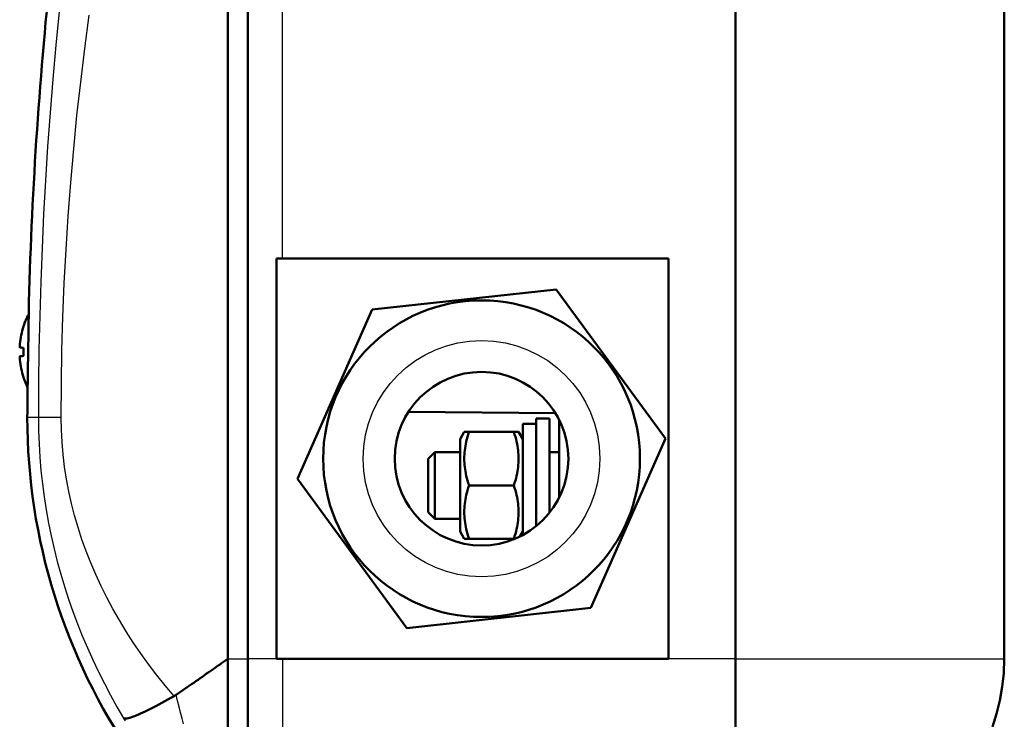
# Model space of a CAD drawing. Header units: millimetres. Extents: x 185 to 1856, y 145 to 1263.
# Tile 22 of 69: x 675 to 748, y 1073 to 1125. Entities that reach past the tile are written whole.
import ezdxf

# ---------------------------------------------------------------- set-up
doc = ezdxf.new("R2010")
doc.units = ezdxf.units.MM
doc.header["$LTSCALE"] = 5
doc.layers.add('Sichtbare Kanten(DIN)', color=7, linetype='Continuous', lineweight=50)
doc.layers.add('Sichtbare tangentiale Kanten(DIN)', color=3, linetype='Continuous', lineweight=25)

msp = doc.modelspace()

# ---------------------------------------------------------------- linework, layer by layer
at = {"layer": 'Sichtbare Kanten(DIN)'}
for p, q in [((690.281, 1161.182), (690.281, 1077.182)), ((690.281, 1161.181), (690.281, 1077.182)), ((691.788, 1077.182), (691.788, 1161.182)), ((728.281, 1077.182), (728.281, 1161.182)), ((748.407, 1077.182), (748.407, 1161.182)), ((693.937, 1077.182), (693.937, 1107.182)), ((693.937, 1107.182), (723.281, 1107.182)), ((723.281, 1107.182), (723.281, 1077.182)), ((701.091, 1103.359), (714.865, 1104.863)), ((714.865, 1104.863), (723.055, 1093.686)), ((695.506, 1090.678), (701.091, 1103.359)), ((674.989, 1102.06), (674.989, 1102.057)), ((674.989, 1100.485), (674.989, 1099.879)), ((674.989, 1098.307), (674.989, 1098.304)), ((703.803, 1095.682), (714.818, 1095.586)), ((713.37, 1087.129), (713.37, 1095.182)), ((714.37, 1095.182), (713.37, 1095.182)), ((714.37, 1088.138), (714.37, 1095.182)), ((712.37, 1094.782), (712.37, 1086.463)), ((712.37, 1094.782), (713.37, 1094.782)), ((715.081, 1089.248), (715.081, 1095.116)), ((707.67, 1093.632), (707.987, 1094.182)), ((707.987, 1094.182), (708.344, 1094.182)), ((708.344, 1094.182), (711.695, 1094.182)), ((711.695, 1094.182), (712.052, 1094.182)), ((712.37, 1093.632), (712.052, 1094.182)), ((723.055, 1093.686), (717.471, 1081.005)), ((707.67, 1093.632), (707.67, 1086.732)), ((705.281, 1092.182), (705.781, 1092.682)), ((705.781, 1092.682), (705.781, 1087.682)), ((707.67, 1092.682), (705.781, 1092.682)), ((715.081, 1092.682), (714.37, 1092.682)), ((705.281, 1088.182), (705.281, 1092.182)), ((703.696, 1079.501), (695.506, 1090.678)), ((708.344, 1090.182), (711.695, 1090.182)), ((705.281, 1088.182), (705.781, 1087.682)), ((707.67, 1087.682), (705.781, 1087.682)), ((707.67, 1086.732), (707.987, 1086.182)), ((712.37, 1086.732), (712.148, 1086.349)), ((708.344, 1086.182), (707.987, 1086.182)), ((708.344, 1086.182), (711.695, 1086.182)), ((711.781, 1086.182), (711.695, 1086.182)), ((717.471, 1081.005), (703.696, 1079.501)), ((690.281, 1077.182), (690.281, 1077.182)), ((690.281, 1067.682), (690.281, 1077.182)), ((691.788, 1077.182), (691.788, 1067.695)), ((723.281, 1077.182), (693.937, 1077.182)), ((728.281, 1077.182), (728.281, 1066.182))]:
    msp.add_line(p, q, dxfattribs=at)
at = {"layer": 'Sichtbare Kanten(DIN)', "flags": 128}
for points in [[(675.398, 1103.932), (675.398, 1103.9), (675.396, 1103.804), (675.394, 1103.646), (675.391, 1103.429), (675.388, 1103.157), (675.383, 1102.834), (675.378, 1102.464), (675.373, 1102.057), (675.366, 1101.617), (675.36, 1101.152), (675.352, 1100.672), (675.345, 1100.182), (675.337, 1099.692), (675.33, 1099.212), (675.322, 1098.747), (675.315, 1098.307), (675.308, 1097.899), (675.302, 1097.53), (675.297, 1097.207), (675.292, 1096.934), (675.288, 1096.717), (675.285, 1096.56), (675.283, 1096.464), (675.283, 1096.432)], [(674.72, 1100.517), (674.718, 1100.518), (674.717, 1100.52), (674.715, 1100.523), (674.714, 1100.527), (674.713, 1100.532), (674.712, 1100.538), (674.711, 1100.545), (674.71, 1100.553), (674.71, 1100.562), (674.709, 1100.572), (674.709, 1100.583), (674.709, 1100.594), (674.709, 1100.606), (674.709, 1100.618), (674.71, 1100.632), (674.71, 1100.646), (674.711, 1100.661), (674.712, 1100.676), (674.713, 1100.692), (674.714, 1100.709), (674.715, 1100.725), (674.717, 1100.742), (674.718, 1100.758), (674.72, 1100.774)], [(674.72, 1099.589), (674.718, 1099.606), (674.717, 1099.622), (674.715, 1099.638), (674.714, 1099.655), (674.713, 1099.671), (674.712, 1099.687), (674.711, 1099.702), (674.71, 1099.717), (674.71, 1099.732), (674.709, 1099.745), (674.709, 1099.758), (674.709, 1099.77), (674.709, 1099.781), (674.709, 1099.792), (674.71, 1099.801), (674.71, 1099.81), (674.711, 1099.819), (674.712, 1099.826), (674.713, 1099.832), (674.714, 1099.837), (674.715, 1099.841), (674.717, 1099.844), (674.718, 1099.846), (674.72, 1099.846)], [(708.344, 1094.182), (708.284, 1093.993), (708.23, 1093.81), (708.182, 1093.633), (708.139, 1093.46), (708.103, 1093.292), (708.072, 1093.127), (708.045, 1092.965), (708.024, 1092.806), (708.008, 1092.648), (707.996, 1092.492), (707.989, 1092.337), (707.987, 1092.182), (707.989, 1092.027), (707.996, 1091.872), (708.008, 1091.716), (708.024, 1091.558), (708.045, 1091.399), (708.072, 1091.237), (708.103, 1091.072), (708.139, 1090.903), (708.182, 1090.731), (708.23, 1090.554), (708.284, 1090.371), (708.344, 1090.182)], [(711.695, 1090.182), (711.756, 1090.371), (711.81, 1090.554), (711.858, 1090.731), (711.9, 1090.903), (711.936, 1091.072), (711.968, 1091.237), (711.994, 1091.399), (712.015, 1091.558), (712.031, 1091.716), (712.043, 1091.872), (712.05, 1092.027), (712.052, 1092.182), (712.05, 1092.337), (712.043, 1092.492), (712.031, 1092.648), (712.015, 1092.806), (711.994, 1092.965), (711.968, 1093.127), (711.936, 1093.292), (711.9, 1093.46), (711.858, 1093.633), (711.81, 1093.81), (711.756, 1093.993), (711.695, 1094.182)], [(708.344, 1090.182), (708.284, 1089.993), (708.23, 1089.81), (708.182, 1089.633), (708.139, 1089.46), (708.103, 1089.292), (708.072, 1089.127), (708.045, 1088.965), (708.024, 1088.806), (708.008, 1088.648), (707.996, 1088.492), (707.989, 1088.337), (707.987, 1088.182), (707.989, 1088.027), (707.996, 1087.872), (708.008, 1087.716), (708.024, 1087.558), (708.045, 1087.399), (708.072, 1087.237), (708.103, 1087.072), (708.139, 1086.903), (708.182, 1086.731), (708.23, 1086.554), (708.284, 1086.371), (708.344, 1086.182)], [(711.695, 1086.182), (711.756, 1086.371), (711.81, 1086.554), (711.858, 1086.731), (711.9, 1086.903), (711.936, 1087.072), (711.968, 1087.237), (711.994, 1087.399), (712.015, 1087.558), (712.031, 1087.716), (712.043, 1087.872), (712.05, 1088.027), (712.052, 1088.182), (712.05, 1088.337), (712.043, 1088.492), (712.031, 1088.648), (712.015, 1088.806), (711.994, 1088.965), (711.968, 1089.127), (711.936, 1089.292), (711.9, 1089.46), (711.858, 1089.633), (711.81, 1089.81), (711.756, 1089.993), (711.695, 1090.182)], [(690.281, 1077.182), (690.126, 1077.074), (689.971, 1076.966), (689.815, 1076.857), (689.658, 1076.747), (689.501, 1076.637), (689.342, 1076.527), (689.184, 1076.416), (689.024, 1076.305), (688.864, 1076.193), (688.704, 1076.082), (688.543, 1075.97), (688.381, 1075.857), (688.22, 1075.745), (688.057, 1075.632), (687.895, 1075.519), (687.732, 1075.406), (687.568, 1075.293), (687.405, 1075.179), (687.241, 1075.066), (687.077, 1074.953), (686.913, 1074.839), (686.748, 1074.726), (686.584, 1074.613), (686.419, 1074.5)], [(747.52, 1072.104), (747.827, 1073.07), (748.075, 1074.068), (748.257, 1075.091), (748.369, 1076.131), (748.407, 1077.182)], [(682.49, 1072.744), (682.533, 1072.728), (682.589, 1072.72), (682.655, 1072.72), (682.734, 1072.73), (682.824, 1072.747), (682.925, 1072.773), (683.037, 1072.807), (683.159, 1072.849), (683.293, 1072.899), (683.437, 1072.956), (683.59, 1073.021), (683.753, 1073.093), (683.925, 1073.172), (684.105, 1073.257), (684.293, 1073.349), (684.49, 1073.447), (684.694, 1073.551), (684.904, 1073.66), (685.12, 1073.774), (685.341, 1073.892), (685.566, 1074.015), (685.796, 1074.141), (686.029, 1074.27), (686.265, 1074.403)], [(686.419, 1074.5), (686.413, 1074.496), (686.407, 1074.491), (686.401, 1074.487), (686.394, 1074.483), (686.388, 1074.479), (686.381, 1074.474), (686.375, 1074.47), (686.369, 1074.466), (686.362, 1074.462), (686.356, 1074.458), (686.349, 1074.454), (686.343, 1074.45), (686.337, 1074.446), (686.33, 1074.442), (686.324, 1074.438), (686.317, 1074.434), (686.311, 1074.43), (686.304, 1074.426), (686.298, 1074.422), (686.291, 1074.418), (686.285, 1074.415), (686.278, 1074.411), (686.271, 1074.407), (686.265, 1074.403)]]:
    msp.add_lwpolyline(points, dxfattribs=at)
at = {"layer": 'Sichtbare Kanten(DIN)'}
for radius in [11.856, 6.5]:
    msp.add_circle((709.281, 1092.182), radius, dxfattribs=at)
for centre, radius, start, end in [((995.281, 1095.27), 320, 173.82503, 178.44897), ((680.681, 1100.182), 6, 151.94601, 161.33633), ((675.121, 1102.06), 0.132, 161.33633, 180), ((675.121, 1098.304), 0.132, 180, 198.66367), ((680.681, 1100.182), 6, 198.66367, 206.30104), ((995.281, 1095.27), 320, 179.79203, 180), ((719.934, 1095.27), 44.653, 180, 214.68001)]:
    msp.add_arc(centre, radius, start, end, dxfattribs=at)
for centre, major_axis, ratio, start_param, end_param in [((680.665, 1100.181), (-0.458, 5.98), 0.996172, 1.172695, 1.395451), ((680.665, 1100.001), (-5.974, 0.523), 0.00668, 0.099142, 0.321898), ((680.665, 1100.362), (-5.974, -0.523), 0.00668, 5.961287, 6.184043), ((680.665, 1100.183), (0.458, 5.98), 0.996172, 1.746142, 1.968898)]:
    msp.add_ellipse(centre, major_axis=major_axis, ratio=ratio, start_param=start_param, end_param=end_param, dxfattribs=at)
at = {"layer": 'Sichtbare tangentiale Kanten(DIN)'}
for p, q in [((694.373, 1107.182), (694.373, 1161.182)), ((674.996, 1102.102), (674.996, 1102.078)), ((674.996, 1100.484), (674.996, 1099.879)), ((674.996, 1098.286), (674.996, 1098.262)), ((676.111, 1095.27), (675.281, 1095.27)), ((677.815, 1095.27), (676.111, 1095.27)), ((690.281, 1077.182), (691.788, 1077.182)), ((693.937, 1077.182), (691.788, 1077.182)), ((694.373, 1077.182), (694.373, 1069.218)), ((728.281, 1077.182), (723.281, 1077.182)), ((728.281, 1077.182), (748.407, 1077.182))]:
    msp.add_line(p, q, dxfattribs=at)
at = {"layer": 'Sichtbare tangentiale Kanten(DIN)', "flags": 128}
for points in [[(677.659, 1125.666), (677.413, 1123.141), (677.189, 1120.613), (676.985, 1118.084), (676.802, 1115.553), (676.641, 1113.02), (676.5, 1110.486), (676.382, 1107.952), (676.284, 1105.416), (676.209, 1102.88), (676.154, 1100.343), (676.122, 1097.807), (676.111, 1095.27)], [(677.815, 1095.27), (677.83, 1097.785), (677.874, 1100.299), (677.947, 1102.813), (678.05, 1105.327), (678.181, 1107.841), (678.342, 1110.354), (678.532, 1112.865), (678.751, 1115.376), (678.998, 1117.885), (679.274, 1120.392), (679.579, 1122.897), (679.911, 1125.4)], [(676.111, 1095.27), (676.123, 1094.277), (676.159, 1093.282), (676.218, 1092.289), (676.3, 1091.297), (676.407, 1090.307), (676.536, 1089.322), (676.689, 1088.341), (676.864, 1087.365), (677.061, 1086.396), (677.279, 1085.435), (677.518, 1084.482), (677.778, 1083.538), (678.059, 1082.601), (678.361, 1081.67), (678.684, 1080.745), (679.027, 1079.825), (679.391, 1078.913), (679.775, 1078.007), (680.18, 1077.109), (680.603, 1076.218), (681.046, 1075.336), (681.509, 1074.463), (681.99, 1073.599), (682.49, 1072.744)], [(686.266, 1074.402), (685.606, 1075.188), (684.97, 1075.982), (684.36, 1076.786), (683.774, 1077.599), (683.213, 1078.421), (682.679, 1079.25), (682.17, 1080.087), (681.688, 1080.932), (681.232, 1081.783), (680.804, 1082.64), (680.403, 1083.503), (680.03, 1084.372), (679.686, 1085.246), (679.368, 1086.129), (679.078, 1087.02), (678.817, 1087.919), (678.584, 1088.825), (678.381, 1089.736), (678.209, 1090.652), (678.067, 1091.573), (677.957, 1092.496), (677.878, 1093.42), (677.831, 1094.345), (677.815, 1095.27)], [(686.97, 1072.314), (686.863, 1072.735), (686.755, 1073.164), (686.644, 1073.602), (686.533, 1074.049), (686.42, 1074.502)], [(682.49, 1072.744), (682.599, 1072.545)]]:
    msp.add_lwpolyline(points, dxfattribs=at)
at = {"layer": 'Sichtbare tangentiale Kanten(DIN)'}
msp.add_circle((709.281, 1092.182), 8.856, dxfattribs=at)

doc.saveas('drawing.dxf')
